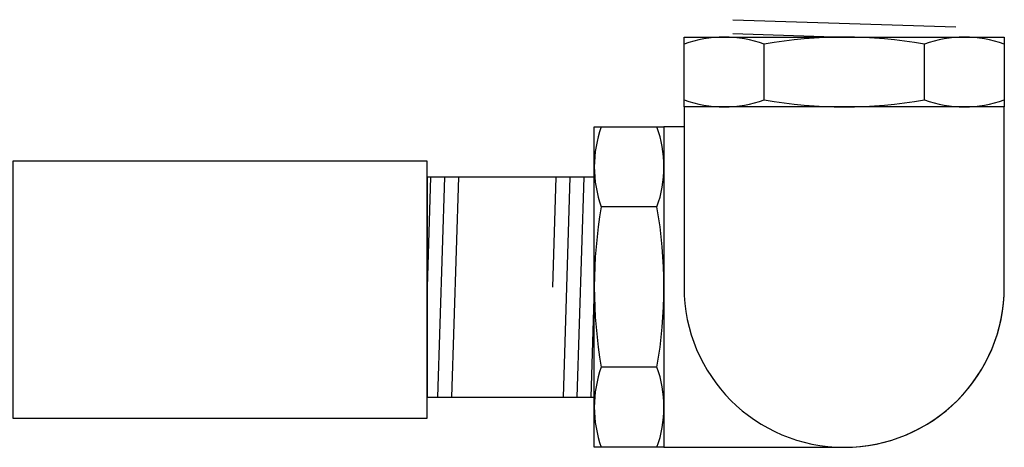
# Model space of a CAD drawing. Extents: x -169 to 7270, y -140 to 2984.
# Tile 105 of 256: x 493.5 to 502.33, y 869.62 to 873.45. Entities that reach past the tile are written whole.
import ezdxf

# ---------------------------------------------------------------- set-up
doc = ezdxf.new("R2010")
doc.units = 0
doc.header["$MEASUREMENT"] = 0
for name, color, linetype in [('BOARDER-TXT', 2, 'CONTINUOUS'), ('FLEXHOSE-2', 3, 'CONTINUOUS'), ('GALV-2-ELL', 3, 'CONTINUOUS'), ('GALV-2-PIPE', 3, 'CONTINUOUS')]:
    doc.layers.add(name, color=color, linetype=linetype)

msp = doc.modelspace()

# ---------------------------------------------------------------- linework, layer by layer
at = {"layer": 'BOARDER-TXT'}
msp.add_lwpolyline([(493.44174, 872.18616), (493.44174, 869.88124), (497.15609, 869.88124), (497.15609, 872.18616)], close=True, dxfattribs=at)
at = {"layer": 'FLEXHOSE-2', "linetype": 'Continuous'}
for p, q in [((498.65614, 872.04341), (497.15609, 872.04341)), ((497.15609, 872.04341), (497.15609, 870.07169)), ((498.65614, 870.07169), (498.65614, 872.04341)), ((497.15609, 870.07169), (498.65614, 870.07169))]:
    msp.add_line(p, q, dxfattribs=at)
at = {"layer": 'FLEXHOSE-2', "color": 7}
for p, q in [((497.1869, 872.04341), (497.15609, 871.05755)), ((497.3119, 872.04341), (497.25028, 870.07169)), ((497.4369, 872.04341), (497.37528, 870.07169)), ((498.3119, 872.04341), (498.28109, 871.05755)), ((498.4369, 872.04341), (498.37528, 870.07169)), ((498.5619, 872.04341), (498.50028, 870.07169)), ((498.65609, 871.05755), (498.62528, 870.07169))]:
    msp.add_line(p, q, dxfattribs=at)
at = {"layer": 'GALV-2-ELL', "color": 7, "linetype": 'Continuous'}
for p, q in [((500.18, 872.73613), (500.18, 873.23548)), ((501.61601, 872.73613), (501.61601, 873.23548)), ((499.21799, 871.77699), (498.71864, 871.77699)), ((499.21799, 870.34098), (498.71864, 870.34098))]:
    msp.add_line(p, q, dxfattribs=at)
for points in [[(502.33257, 873.23548, 0.1744321), (501.61601, 873.23548, 0.0870455), (500.18, 873.23548, 0.1737347), (499.46056, 873.23548)], [(499.46056, 872.73613, 0.173725), (500.18, 872.73613, 0.0870442), (501.61601, 872.73613, 0.1744223), (502.33257, 872.73613)], [(498.71864, 872.49356, 0.1744321), (498.71864, 871.77699, 0.0870455), (498.71864, 870.34098, 0.1737347), (498.71864, 869.62154)], [(499.21799, 869.62154, 0.173725), (499.21799, 870.34098, 0.0870442), (499.21799, 871.77699, 0.1744223), (499.21799, 872.49356)]]:
    msp.add_lwpolyline(points, format="xyb", dxfattribs=at)
at = {"layer": 'GALV-2-ELL', "linetype": 'Continuous'}
for points in [[(502.33257, 872.67363), (499.46056, 872.67363), (499.46056, 873.29798), (502.33257, 873.29798)], [(499.28049, 872.49356), (499.28049, 869.62154), (498.65614, 869.62154), (498.65614, 872.49356)]]:
    msp.add_lwpolyline(points, close=True, dxfattribs=at)
for points in [[(499.46056, 872.67363), (499.46056, 871.05755, 1), (502.33258, 871.05755), (502.33257, 872.67363)], [(499.28049, 869.62154), (500.89657, 869.62154, 0.4142137), (502.33258, 871.05755, 0.4142137)]]:
    msp.add_lwpolyline(points, format="xyb", dxfattribs=at)
msp.add_lwpolyline([(499.46056, 872.49356), (499.28049, 872.49356)], dxfattribs=at)
at = {"layer": 'GALV-2-PIPE', "color": 7}
for p, q in [((499.89801, 873.45423), (501.89801, 873.39173)), ((499.89801, 873.32923), (500.89801, 873.29798))]:
    msp.add_line(p, q, dxfattribs=at)

doc.saveas('drawing.dxf')
